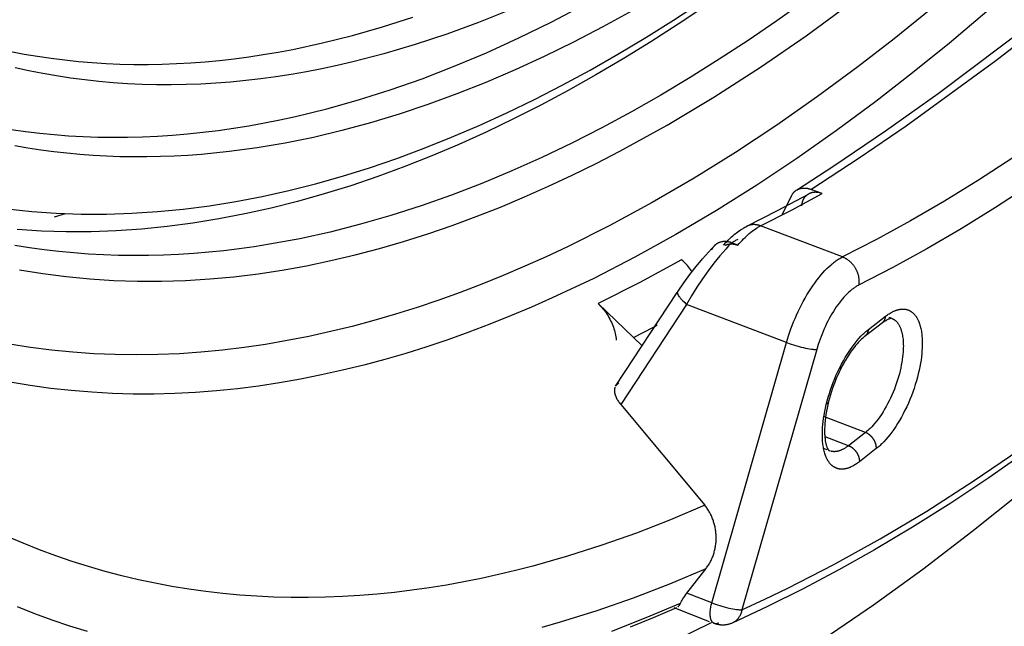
# Model space of a CAD drawing. Header units: millimetres. Extents: x -2637 to -1637, y 678 to 1678.
# Tile 56 of 256: x -2298 to -2277, y 987 to 1000. Entities that reach past the tile are written whole.
import ezdxf

# ---------------------------------------------------------------- set-up
doc = ezdxf.new("R2010")
doc.units = ezdxf.units.MM
doc.layers.add('Make2D$B.SHOW mini', color=7, linetype='Continuous', true_color=0x000000)

msp = doc.modelspace()

# ---------------------------------------------------------------- linework, layer by layer
at = {"layer": 'Make2D$B.SHOW mini', "color": 18, "lineweight": -3, "true_color": 0x000000}
for points in [[(-2281.6, 996.156), (-2280.802, 996.672), (-2279.71, 997.412), (-2278.594, 998.205), (-2276.536, 999.756), (-2274.629, 1001.286), (-2272.865, 1002.776), (-2271.226, 1004.218)], [(-2281.292, 996.173), (-2280.268, 996.84), (-2279.269, 997.522), (-2277.364, 998.904), (-2275.582, 1000.283), (-2273.92, 1001.638), (-2272.369, 1002.957), (-2270.916, 1004.237)], [(-2269.082, 1003.571), (-2270.503, 1002.152), (-2271.219, 1001.473), (-2271.937, 1000.815), (-2272.658, 1000.178), (-2273.381, 999.564), (-2274.105, 998.972), (-2274.83, 998.403), (-2275.557, 997.858), (-2276.283, 997.337), (-2277.009, 996.841), (-2277.734, 996.369), (-2278.459, 995.923), (-2279.181, 995.503), (-2279.902, 995.108), (-2280.62, 994.74)], [(-2268.664, 1003.053), (-2270.094, 1001.622), (-2270.814, 1000.937), (-2271.537, 1000.273), (-2272.263, 999.631), (-2272.991, 999.01), (-2273.72, 998.413), (-2274.45, 997.839), (-2275.181, 997.289), (-2275.912, 996.763), (-2276.643, 996.262), (-2277.373, 995.786), (-2278.102, 995.335), (-2278.83, 994.91), (-2279.555, 994.512), (-2280.278, 994.14)], [(-2298.345, 995.757), (-2297.827, 995.703), (-2297.304, 995.667), (-2296.775, 995.648), (-2296.241, 995.648), (-2295.701, 995.665), (-2295.157, 995.7), (-2294.609, 995.753), (-2294.056, 995.824), (-2293.498, 995.914), (-2292.937, 996.021), (-2292.372, 996.147), (-2291.804, 996.291), (-2291.232, 996.452), (-2290.657, 996.632), (-2290.08, 996.829), (-2289.5, 997.045), (-2288.917, 997.278), (-2288.333, 997.529), (-2287.747, 997.797), (-2287.159, 998.082), (-2286.57, 998.385), (-2285.979, 998.705), (-2285.388, 999.041), (-2284.797, 999.394), (-2284.205, 999.764), (-2283.613, 1000.15)], [(-2278.744, 999.997), (-2279.522, 999.369), (-2280.294, 998.771), (-2281.15, 998.14), (-2282.015, 997.535), (-2282.889, 996.958), (-2283.77, 996.409), (-2284.66, 995.892), (-2285.555, 995.407), (-2286.457, 994.956), (-2286.91, 994.743), (-2287.364, 994.54), (-2287.819, 994.346), (-2288.275, 994.162), (-2288.732, 993.987), (-2289.19, 993.822), (-2289.648, 993.668), (-2290.107, 993.523), (-2290.566, 993.39), (-2291.025, 993.266), (-2291.485, 993.154), (-2291.944, 993.053), (-2292.403, 992.963), (-2292.862, 992.884), (-2293.321, 992.817), (-2293.779, 992.761), (-2294.236, 992.718), (-2294.693, 992.687), (-2295.148, 992.667), (-2295.602, 992.661), (-2296.055, 992.666), (-2296.507, 992.685), (-2296.956, 992.716), (-2297.405, 992.76), (-2297.851, 992.817), (-2298.295, 992.887)], [(-2298.261, 997.443), (-2297.96, 997.401), (-2297.656, 997.365), (-2297.35, 997.335), (-2297.043, 997.311), (-2296.733, 997.293), (-2296.422, 997.282), (-2296.109, 997.277), (-2295.794, 997.279), (-2295.477, 997.287), (-2295.159, 997.301), (-2294.839, 997.322), (-2294.518, 997.349), (-2294.195, 997.383), (-2293.87, 997.423), (-2293.545, 997.469), (-2293.217, 997.521), (-2292.889, 997.581), (-2292.559, 997.646), (-2292.228, 997.718), (-2291.562, 997.881), (-2290.892, 998.069), (-2290.218, 998.282), (-2289.54, 998.521), (-2288.86, 998.784), (-2288.176, 999.072), (-2287.491, 999.385), (-2286.803, 999.722), (-2286.115, 1000.082)], [(-2281.407, 1000.18), (-2282.012, 999.75), (-2282.622, 999.334), (-2283.236, 998.932), (-2283.854, 998.545), (-2284.477, 998.173), (-2285.102, 997.817), (-2285.731, 997.478), (-2286.363, 997.156), (-2286.998, 996.852), (-2287.635, 996.566), (-2288.275, 996.299), (-2288.916, 996.051), (-2289.559, 995.824), (-2290.203, 995.617), (-2290.847, 995.431), (-2291.492, 995.267), (-2292.137, 995.125), (-2292.782, 995.007), (-2293.104, 994.956), (-2293.425, 994.911), (-2293.747, 994.872), (-2294.068, 994.839), (-2294.389, 994.813), (-2294.709, 994.792), (-2295.029, 994.778), (-2295.348, 994.769), (-2295.667, 994.767), (-2295.984, 994.772), (-2296.302, 994.783), (-2296.618, 994.8), (-2296.933, 994.824), (-2297.248, 994.854), (-2297.562, 994.891), (-2297.874, 994.935), (-2298.186, 994.985)], [(-2283.522, 1000.07), (-2284.106, 999.68), (-2284.69, 999.304), (-2285.274, 998.945), (-2285.857, 998.601), (-2286.44, 998.273), (-2287.022, 997.962), (-2287.603, 997.667), (-2288.183, 997.389), (-2288.761, 997.127), (-2289.337, 996.883), (-2289.912, 996.655), (-2290.484, 996.445), (-2291.053, 996.251), (-2291.62, 996.075), (-2292.184, 995.917), (-2292.745, 995.775), (-2293.303, 995.651), (-2293.857, 995.545), (-2294.407, 995.456), (-2294.953, 995.385), (-2295.495, 995.331), (-2296.032, 995.294), (-2296.565, 995.275), (-2297.093, 995.273), (-2297.616, 995.288), (-2298.133, 995.321)], [(-2298.089, 994.469), (-2297.592, 994.386), (-2297.092, 994.321), (-2296.59, 994.272), (-2296.085, 994.24), (-2295.579, 994.224), (-2295.07, 994.224), (-2294.56, 994.24), (-2294.049, 994.273), (-2293.536, 994.32), (-2293.023, 994.383), (-2292.509, 994.461), (-2291.994, 994.554), (-2291.479, 994.662), (-2290.964, 994.783), (-2290.449, 994.919), (-2289.935, 995.068), (-2289.42, 995.231), (-2288.907, 995.407), (-2288.394, 995.596), (-2287.882, 995.798), (-2287.372, 996.012), (-2286.863, 996.238), (-2286.355, 996.476), (-2285.849, 996.725), (-2285.344, 996.985), (-2284.842, 997.256), (-2284.342, 997.538), (-2283.348, 998.132), (-2282.364, 998.765), (-2281.391, 999.433), (-2280.43, 1000.136)], [(-2277.561, 999.945), (-2278.352, 999.278), (-2279.137, 998.642), (-2279.917, 998.037), (-2280.748, 997.421), (-2281.588, 996.829), (-2282.436, 996.264), (-2283.292, 995.725), (-2284.155, 995.214), (-2285.025, 994.734), (-2285.9, 994.285), (-2286.78, 993.869), (-2287.222, 993.674), (-2287.665, 993.488), (-2288.108, 993.31), (-2288.553, 993.142), (-2288.998, 992.983), (-2289.443, 992.834), (-2289.889, 992.694), (-2290.336, 992.564), (-2290.782, 992.444), (-2291.229, 992.334), (-2291.676, 992.235), (-2292.122, 992.146), (-2292.568, 992.067), (-2293.014, 992), (-2293.46, 991.943), (-2293.904, 991.898), (-2294.348, 991.864), (-2294.791, 991.841), (-2295.233, 991.83), (-2295.674, 991.83), (-2296.114, 991.842), (-2296.552, 991.867), (-2296.988, 991.903), (-2297.423, 991.951), (-2297.856, 992.012), (-2298.287, 992.085)], [(-2298.269, 999.096), (-2297.987, 999.043), (-2297.702, 998.996), (-2297.415, 998.954), (-2297.127, 998.918), (-2296.837, 998.888), (-2296.544, 998.863), (-2296.25, 998.845), (-2295.955, 998.832), (-2295.657, 998.825), (-2295.358, 998.825), (-2295.058, 998.83), (-2294.756, 998.841), (-2294.452, 998.858), (-2294.147, 998.881), (-2293.84, 998.91), (-2293.532, 998.945), (-2293.222, 998.985), (-2292.912, 999.032), (-2292.6, 999.085), (-2292.286, 999.143), (-2291.656, 999.279), (-2291.021, 999.437), (-2290.383, 999.62), (-2289.741, 999.826)], [(-2285.085, 999.963), (-2285.707, 999.62), (-2286.329, 999.296), (-2286.949, 998.992), (-2287.569, 998.707), (-2288.187, 998.442), (-2288.803, 998.197), (-2289.418, 997.972), (-2290.03, 997.767), (-2290.639, 997.583), (-2291.246, 997.419), (-2291.849, 997.276), (-2292.449, 997.154), (-2293.045, 997.053), (-2293.636, 996.974), (-2294.223, 996.915), (-2294.515, 996.894), (-2294.806, 996.877), (-2295.095, 996.867), (-2295.383, 996.861), (-2295.67, 996.861), (-2295.955, 996.866), (-2296.239, 996.876), (-2296.521, 996.892), (-2296.802, 996.912), (-2297.082, 996.939), (-2297.36, 996.97), (-2297.636, 997.006), (-2297.911, 997.048), (-2298.184, 997.095)], [(-2287.671, 999.983), (-2288.346, 999.711), (-2289.018, 999.465), (-2289.687, 999.243), (-2290.352, 999.047), (-2291.013, 998.876), (-2291.341, 998.8), (-2291.669, 998.731), (-2291.995, 998.668), (-2292.32, 998.612), (-2292.643, 998.561), (-2292.965, 998.518), (-2293.286, 998.481), (-2293.605, 998.45), (-2293.922, 998.425), (-2294.238, 998.408), (-2294.552, 998.396), (-2294.865, 998.391), (-2295.175, 998.392), (-2295.484, 998.4), (-2295.791, 998.414), (-2296.097, 998.434), (-2296.4, 998.461), (-2296.701, 998.494), (-2297.001, 998.533), (-2297.298, 998.579), (-2297.593, 998.631), (-2297.886, 998.689), (-2298.177, 998.753)], [(-2282.754, 987.255), (-2282.268, 987.478), (-2281.781, 987.713), (-2280.802, 988.215), (-2279.819, 988.76), (-2278.833, 989.349), (-2277.846, 989.98), (-2276.856, 990.653), (-2275.867, 991.367), (-2274.878, 992.12), (-2273.891, 992.913), (-2272.907, 993.743), (-2271.925, 994.61), (-2270.948, 995.513), (-2269.976, 996.451), (-2269.01, 997.422), (-2268.051, 998.424), (-2267.099, 999.457)], [(-2267.151, 999.292), (-2268.719, 997.61), (-2270.298, 996.02), (-2271.888, 994.522), (-2272.686, 993.809), (-2273.487, 993.121), (-2274.289, 992.456), (-2275.093, 991.817), (-2275.899, 991.203), (-2276.706, 990.615), (-2277.514, 990.052), (-2278.324, 989.516), (-2279.134, 989.006), (-2279.944, 988.524), (-2280.701, 988.098), (-2281.456, 987.697), (-2282.211, 987.322), (-2282.964, 986.971)], [(-2286.206, 983.717), (-2285.173, 984.212), (-2284.136, 984.753), (-2283.096, 985.338), (-2282.053, 985.968), (-2281.008, 986.641), (-2279.962, 987.357), (-2278.917, 988.115), (-2277.873, 988.913), (-2276.831, 989.751), (-2275.792, 990.628), (-2274.757, 991.543), (-2273.727, 992.494), (-2272.702, 993.481), (-2271.684, 994.501), (-2270.673, 995.555), (-2269.67, 996.639)], [(-2282.65, 995.391), (-2281.997, 995.722), (-2281.343, 996.074)], [(-2282.359, 995.398), (-2281.706, 995.73), (-2281.051, 996.082)], [(-2281.7, 996.044), (-2281.901, 995.639)], [(-2281.7, 996.044), (-2281.695, 996.053), (-2281.69, 996.062), (-2281.685, 996.07), (-2281.68, 996.078), (-2281.675, 996.086), (-2281.669, 996.093), (-2281.663, 996.101), (-2281.661, 996.104), (-2281.657, 996.108), (-2281.654, 996.111), (-2281.651, 996.114), (-2281.648, 996.118), (-2281.645, 996.121), (-2281.642, 996.124), (-2281.638, 996.127), (-2281.635, 996.13), (-2281.632, 996.133), (-2281.628, 996.136), (-2281.625, 996.139), (-2281.621, 996.142), (-2281.617, 996.144), (-2281.614, 996.147), (-2281.61, 996.15), (-2281.602, 996.155)], [(-2281.58, 996.167), (-2281.573, 996.171), (-2281.566, 996.174), (-2281.559, 996.177), (-2281.551, 996.18), (-2281.544, 996.183), (-2281.537, 996.185), (-2281.529, 996.188), (-2281.521, 996.19), (-2281.514, 996.192), (-2281.506, 996.194), (-2281.498, 996.195), (-2281.49, 996.197), (-2281.482, 996.198), (-2281.474, 996.199), (-2281.466, 996.2), (-2281.458, 996.201), (-2281.448, 996.201), (-2281.438, 996.201), (-2281.428, 996.201), (-2281.418, 996.201), (-2281.408, 996.2), (-2281.398, 996.199), (-2281.388, 996.198), (-2281.377, 996.196), (-2281.367, 996.195), (-2281.356, 996.192), (-2281.346, 996.19), (-2281.335, 996.187), (-2281.324, 996.184), (-2281.314, 996.181), (-2281.303, 996.177), (-2281.292, 996.173)], [(-2281.35, 996.07), (-2281.354, 996.067), (-2281.358, 996.065), (-2281.365, 996.06), (-2281.372, 996.055), (-2281.379, 996.049), (-2281.386, 996.044), (-2281.393, 996.038), (-2281.4, 996.032), (-2281.406, 996.025), (-2281.412, 996.019), (-2281.418, 996.012), (-2281.424, 996.005), (-2281.429, 995.998), (-2281.434, 995.99), (-2281.439, 995.983), (-2281.444, 995.975), (-2281.449, 995.967), (-2281.453, 995.959), (-2281.457, 995.951), (-2281.461, 995.943), (-2281.465, 995.935), (-2281.468, 995.926), (-2281.472, 995.917), (-2281.475, 995.908), (-2281.477, 995.899), (-2281.48, 995.89), (-2281.482, 995.881), (-2281.484, 995.871), (-2281.486, 995.861), (-2281.488, 995.851), (-2281.489, 995.841), (-2281.49, 995.831), (-2281.491, 995.82)], [(-2281.051, 996.082), (-2281.061, 996.086), (-2281.071, 996.09), (-2281.082, 996.093), (-2281.092, 996.096), (-2281.102, 996.098), (-2281.112, 996.101), (-2281.122, 996.103), (-2281.132, 996.105), (-2281.142, 996.106), (-2281.151, 996.108), (-2281.161, 996.109), (-2281.171, 996.109), (-2281.181, 996.11), (-2281.19, 996.11), (-2281.2, 996.11), (-2281.209, 996.11), (-2281.218, 996.109), (-2281.227, 996.109), (-2281.236, 996.108), (-2281.245, 996.106), (-2281.253, 996.105), (-2281.262, 996.103), (-2281.27, 996.101), (-2281.279, 996.099), (-2281.287, 996.097), (-2281.296, 996.094), (-2281.304, 996.092), (-2281.312, 996.088), (-2281.32, 996.085), (-2281.328, 996.082), (-2281.335, 996.078), (-2281.343, 996.074)], [(-2281.051, 996.082), (-2281.292, 996.173)], [(-2297.344, 995.592), (-2297.108, 995.661)], [(-2282.841, 994.988), (-2282.811, 995.023), (-2282.781, 995.057), (-2282.751, 995.09), (-2282.721, 995.122), (-2282.69, 995.152), (-2282.66, 995.182), (-2282.629, 995.21), (-2282.599, 995.237), (-2282.568, 995.262), (-2282.538, 995.286), (-2282.508, 995.308), (-2282.477, 995.329), (-2282.448, 995.349), (-2282.418, 995.367), (-2282.403, 995.375), (-2282.388, 995.383), (-2282.374, 995.391), (-2282.359, 995.398)], [(-2282.359, 995.398), (-2282.368, 995.401), (-2282.377, 995.404), (-2282.386, 995.407), (-2282.394, 995.41), (-2282.403, 995.412), (-2282.412, 995.414), (-2282.422, 995.416), (-2282.431, 995.418), (-2282.44, 995.42), (-2282.449, 995.421), (-2282.459, 995.422), (-2282.468, 995.423), (-2282.478, 995.424), (-2282.487, 995.425), (-2282.497, 995.425), (-2282.506, 995.425), (-2282.516, 995.425), (-2282.525, 995.424), (-2282.535, 995.423), (-2282.544, 995.422), (-2282.554, 995.421), (-2282.563, 995.419), (-2282.573, 995.417), (-2282.582, 995.415), (-2282.591, 995.413), (-2282.601, 995.41), (-2282.61, 995.407), (-2282.619, 995.404), (-2282.628, 995.401), (-2282.637, 995.397), (-2282.646, 995.393), (-2282.654, 995.389)], [(-2280.62, 994.74), (-2282.359, 995.398)], [(-2283.144, 994.989), (-2283.096, 995.043), (-2283.072, 995.069), (-2283.048, 995.095), (-2283.023, 995.119), (-2282.998, 995.143), (-2282.973, 995.167), (-2282.947, 995.19), (-2282.921, 995.212), (-2282.895, 995.233), (-2282.869, 995.254), (-2282.842, 995.274), (-2282.815, 995.293), (-2282.788, 995.312), (-2282.76, 995.329), (-2282.732, 995.346), (-2282.712, 995.358), (-2282.691, 995.369), (-2282.671, 995.38), (-2282.65, 995.391)], [(-2282.975, 995.039), (-2283.037, 994.974), (-2283.099, 994.906), (-2283.161, 994.835), (-2283.224, 994.761), (-2283.349, 994.607), (-2283.472, 994.444), (-2283.592, 994.274), (-2283.709, 994.097), (-2283.822, 993.916), (-2283.929, 993.732)], [(-2282.975, 995.039), (-2282.986, 995.043), (-2282.997, 995.046), (-2283.007, 995.05), (-2283.018, 995.053), (-2283.029, 995.055), (-2283.039, 995.058), (-2283.049, 995.06), (-2283.06, 995.062), (-2283.07, 995.063), (-2283.081, 995.065), (-2283.091, 995.066), (-2283.101, 995.066), (-2283.111, 995.067), (-2283.121, 995.067), (-2283.131, 995.066), (-2283.141, 995.066), (-2283.151, 995.065), (-2283.161, 995.064), (-2283.171, 995.062), (-2283.181, 995.06), (-2283.191, 995.058), (-2283.201, 995.056), (-2283.211, 995.053), (-2283.22, 995.05), (-2283.23, 995.047), (-2283.239, 995.043), (-2283.248, 995.04), (-2283.257, 995.035), (-2283.266, 995.031), (-2283.275, 995.026), (-2283.283, 995.021), (-2283.292, 995.016), (-2283.298, 995.012), (-2283.304, 995.008), (-2283.31, 995.003), (-2283.316, 994.998), (-2283.322, 994.993), (-2283.328, 994.988), (-2283.333, 994.983), (-2283.339, 994.978)], [(-2283.12, 994.983), (-2283.112, 994.987), (-2283.105, 994.99), (-2283.098, 994.993), (-2283.091, 994.996), (-2283.083, 994.998), (-2283.076, 995.001), (-2283.068, 995.003), (-2283.06, 995.005), (-2283.053, 995.007), (-2283.045, 995.009), (-2283.037, 995.01), (-2283.029, 995.012), (-2283.021, 995.013), (-2283.013, 995.014), (-2283.005, 995.014), (-2282.997, 995.015), (-2282.987, 995.015), (-2282.978, 995.015), (-2282.969, 995.015), (-2282.959, 995.014), (-2282.949, 995.014), (-2282.94, 995.013), (-2282.93, 995.011), (-2282.92, 995.01), (-2282.911, 995.008), (-2282.901, 995.006), (-2282.891, 995.004), (-2282.881, 995.001), (-2282.871, 994.998), (-2282.861, 994.995), (-2282.851, 994.991), (-2282.841, 994.988)], [(-2282.841, 994.988), (-2282.975, 995.039)], [(-2282.844, 995.112), (-2282.859, 995.104), (-2282.875, 995.095), (-2282.89, 995.086), (-2282.906, 995.077), (-2282.922, 995.067), (-2282.938, 995.056), (-2282.954, 995.045), (-2282.971, 995.033)], [(-2284.111, 994.011), (-2283.99, 994.189), (-2283.86, 994.367), (-2283.729, 994.535), (-2283.594, 994.698), (-2283.466, 994.842), (-2283.402, 994.911), (-2283.339, 994.977)], [(-2283.339, 994.978), (-2283.343, 994.973), (-2283.347, 994.969), (-2283.351, 994.964), (-2283.356, 994.959), (-2283.359, 994.954), (-2283.363, 994.949), (-2283.367, 994.944), (-2283.371, 994.939), (-2283.375, 994.934), (-2283.378, 994.928), (-2283.382, 994.923), (-2283.385, 994.917), (-2283.388, 994.911), (-2283.392, 994.905), (-2283.395, 994.899), (-2283.398, 994.893)], [(-2284.035, 994.679), (-2284.923, 994.198), (-2285.809, 993.753)], [(-2283.816, 994.424), (-2283.832, 994.45), (-2283.849, 994.475), (-2283.869, 994.502), (-2283.89, 994.529), (-2283.912, 994.555), (-2283.934, 994.581), (-2283.958, 994.606), (-2283.982, 994.631), (-2284.008, 994.655), (-2284.035, 994.679)], [(-2281.808, 992.924), (-2281.764, 993.067), (-2281.714, 993.213), (-2281.687, 993.286), (-2281.658, 993.36), (-2281.627, 993.434), (-2281.595, 993.507), (-2281.562, 993.58), (-2281.527, 993.653), (-2281.491, 993.724), (-2281.454, 993.795), (-2281.415, 993.864), (-2281.376, 993.932), (-2281.335, 993.999), (-2281.294, 994.063), (-2281.252, 994.125), (-2281.21, 994.186), (-2281.167, 994.243), (-2281.124, 994.299), (-2281.08, 994.352), (-2281.037, 994.402), (-2280.993, 994.449), (-2280.95, 994.493), (-2280.907, 994.535), (-2280.864, 994.573), (-2280.843, 994.591), (-2280.822, 994.608), (-2280.801, 994.625), (-2280.78, 994.641), (-2280.759, 994.656), (-2280.739, 994.67), (-2280.718, 994.683), (-2280.698, 994.696), (-2280.678, 994.708), (-2280.659, 994.72), (-2280.639, 994.73), (-2280.62, 994.74)], [(-2280.62, 994.74), (-2280.611, 994.736), (-2280.601, 994.733), (-2280.592, 994.728), (-2280.583, 994.724), (-2280.574, 994.719), (-2280.564, 994.715), (-2280.555, 994.709), (-2280.546, 994.704), (-2280.536, 994.698), (-2280.527, 994.692), (-2280.518, 994.686), (-2280.509, 994.68), (-2280.499, 994.673), (-2280.49, 994.666), (-2280.481, 994.659), (-2280.472, 994.651), (-2280.463, 994.643), (-2280.455, 994.635), (-2280.446, 994.627), (-2280.438, 994.618), (-2280.429, 994.61), (-2280.421, 994.601), (-2280.413, 994.591), (-2280.405, 994.582), (-2280.397, 994.572), (-2280.389, 994.562), (-2280.382, 994.552), (-2280.375, 994.542), (-2280.368, 994.531), (-2280.361, 994.521), (-2280.354, 994.51), (-2280.348, 994.499), (-2280.342, 994.488), (-2280.336, 994.477), (-2280.33, 994.466), (-2280.325, 994.454), (-2280.32, 994.443), (-2280.315, 994.431), (-2280.31, 994.419), (-2280.306, 994.408), (-2280.302, 994.396), (-2280.298, 994.384), (-2280.294, 994.373), (-2280.291, 994.361), (-2280.288, 994.349), (-2280.285, 994.337), (-2280.282, 994.325), (-2280.28, 994.314), (-2280.278, 994.302), (-2280.277, 994.291), (-2280.275, 994.279), (-2280.274, 994.268), (-2280.273, 994.256), (-2280.272, 994.245), (-2280.272, 994.234), (-2280.272, 994.223), (-2280.272, 994.212), (-2280.272, 994.201), (-2280.272, 994.191), (-2280.273, 994.18), (-2280.274, 994.17), (-2280.275, 994.159), (-2280.276, 994.149), (-2280.278, 994.14)], [(-2285.435, 992.001), (-2284.13, 993.982)], [(-2283.929, 993.732), (-2283.955, 993.755), (-2283.981, 993.778), (-2284.006, 993.802), (-2284.017, 993.814), (-2284.028, 993.826), (-2284.039, 993.838), (-2284.049, 993.85), (-2284.059, 993.861), (-2284.068, 993.873), (-2284.076, 993.884), (-2284.084, 993.895), (-2284.088, 993.901), (-2284.091, 993.906), (-2284.094, 993.911), (-2284.097, 993.917), (-2284.1, 993.922), (-2284.103, 993.927), (-2284.105, 993.932), (-2284.107, 993.937), (-2284.109, 993.942), (-2284.111, 993.946), (-2284.113, 993.951), (-2284.114, 993.955), (-2284.115, 993.958), (-2284.116, 993.96), (-2284.116, 993.962), (-2284.117, 993.964), (-2284.117, 993.966), (-2284.118, 993.968), (-2284.118, 993.97), (-2284.118, 993.972), (-2284.118, 993.974), (-2284.119, 993.976), (-2284.119, 993.978), (-2284.119, 993.98), (-2284.119, 993.982), (-2284.119, 993.984), (-2284.119, 993.985), (-2284.119, 993.987), (-2284.119, 993.989), (-2284.119, 993.991), (-2284.118, 993.992), (-2284.118, 993.994), (-2284.118, 993.995), (-2284.117, 993.997), (-2284.117, 993.999), (-2284.117, 994), (-2284.116, 994.002), (-2284.115, 994.003), (-2284.115, 994.004), (-2284.115, 994.005), (-2284.114, 994.006), (-2284.114, 994.006), (-2284.114, 994.007), (-2284.113, 994.008), (-2284.113, 994.008), (-2284.112, 994.009), (-2284.112, 994.01), (-2284.112, 994.01), (-2284.111, 994.011), (-2284.111, 994.012), (-2284.11, 994.012), (-2284.11, 994.013), (-2284.11, 994.013), (-2284.109, 994.014), (-2284.109, 994.015), (-2284.108, 994.016), (-2284.107, 994.017), (-2284.106, 994.018), (-2284.104, 994.019), (-2284.103, 994.02), (-2284.102, 994.021), (-2284.101, 994.022), (-2284.1, 994.023), (-2284.098, 994.023), (-2284.097, 994.024), (-2284.096, 994.025), (-2284.094, 994.026), (-2284.093, 994.027)], [(-2280.278, 994.14), (-2280.292, 994.132), (-2280.307, 994.124), (-2280.322, 994.116), (-2280.337, 994.107), (-2280.352, 994.097), (-2280.367, 994.087), (-2280.382, 994.076), (-2280.398, 994.065), (-2280.413, 994.053), (-2280.429, 994.041), (-2280.445, 994.028), (-2280.461, 994.014), (-2280.493, 993.985), (-2280.525, 993.954), (-2280.558, 993.921), (-2280.59, 993.885), (-2280.623, 993.848), (-2280.656, 993.808), (-2280.688, 993.767), (-2280.72, 993.723), (-2280.752, 993.678), (-2280.783, 993.631), (-2280.814, 993.583), (-2280.844, 993.533), (-2280.874, 993.482), (-2280.903, 993.43), (-2280.93, 993.377), (-2280.958, 993.324), (-2280.984, 993.269), (-2281.009, 993.214), (-2281.033, 993.159), (-2281.055, 993.104), (-2281.077, 993.049), (-2281.098, 992.993), (-2281.135, 992.884), (-2281.168, 992.777)], [(-2285.809, 993.753), (-2284.873, 992.854)], [(-2285.809, 993.753), (-2285.782, 993.726), (-2285.755, 993.698), (-2285.73, 993.67), (-2285.705, 993.641), (-2285.682, 993.611), (-2285.659, 993.581), (-2285.637, 993.55), (-2285.616, 993.519), (-2285.596, 993.487), (-2285.577, 993.454), (-2285.559, 993.421), (-2285.542, 993.387), (-2285.525, 993.354), (-2285.51, 993.319), (-2285.496, 993.285), (-2285.483, 993.251), (-2285.472, 993.216), (-2285.461, 993.182), (-2285.452, 993.147), (-2285.444, 993.113), (-2285.437, 993.078), (-2285.431, 993.043), (-2285.427, 993.008), (-2285.424, 992.973)], [(-2283.929, 993.732), (-2285.327, 991.609)], [(-2281.808, 992.924), (-2283.929, 993.732)], [(-2279.707, 993.481), (-2279.688, 993.495), (-2279.668, 993.509), (-2279.649, 993.523), (-2279.629, 993.535), (-2279.609, 993.548), (-2279.589, 993.559), (-2279.57, 993.57), (-2279.55, 993.58), (-2279.53, 993.589), (-2279.51, 993.597), (-2279.5, 993.601), (-2279.49, 993.605), (-2279.48, 993.608), (-2279.47, 993.612), (-2279.461, 993.615), (-2279.451, 993.617), (-2279.441, 993.62), (-2279.431, 993.622), (-2279.421, 993.625), (-2279.412, 993.626), (-2279.402, 993.628), (-2279.392, 993.63), (-2279.383, 993.631), (-2279.373, 993.632), (-2279.364, 993.633), (-2279.354, 993.633), (-2279.345, 993.633), (-2279.335, 993.633), (-2279.326, 993.633), (-2279.317, 993.633), (-2279.308, 993.632), (-2279.299, 993.631), (-2279.289, 993.63), (-2279.28, 993.628), (-2279.272, 993.626), (-2279.263, 993.624), (-2279.254, 993.622), (-2279.245, 993.62), (-2279.237, 993.617), (-2279.228, 993.614), (-2279.22, 993.61), (-2279.211, 993.607), (-2279.203, 993.603), (-2279.195, 993.599), (-2279.187, 993.595), (-2279.179, 993.59), (-2279.171, 993.585), (-2279.163, 993.58), (-2279.155, 993.575), (-2279.148, 993.569), (-2279.14, 993.563), (-2279.133, 993.557), (-2279.126, 993.551), (-2279.119, 993.544), (-2279.112, 993.538), (-2279.105, 993.531), (-2279.098, 993.523), (-2279.091, 993.516), (-2279.085, 993.508), (-2279.078, 993.5), (-2279.072, 993.492), (-2279.066, 993.483), (-2279.06, 993.474), (-2279.054, 993.465), (-2279.048, 993.456), (-2279.043, 993.447), (-2279.037, 993.437), (-2279.032, 993.427), (-2279.026, 993.417), (-2279.021, 993.407), (-2279.016, 993.397), (-2279.011, 993.386), (-2279.002, 993.364), (-2278.994, 993.341), (-2278.985, 993.318), (-2278.978, 993.294), (-2278.971, 993.269), (-2278.964, 993.244), (-2278.958, 993.218), (-2278.953, 993.191), (-2278.948, 993.164), (-2278.944, 993.137), (-2278.94, 993.109), (-2278.937, 993.08), (-2278.934, 993.051), (-2278.932, 993.022), (-2278.93, 992.993), (-2278.928, 992.933), (-2278.928, 992.872), (-2278.93, 992.811), (-2278.934, 992.749), (-2278.939, 992.686), (-2278.946, 992.62), (-2278.955, 992.552), (-2278.966, 992.482), (-2278.979, 992.411), (-2278.995, 992.337), (-2279.012, 992.262), (-2279.031, 992.186), (-2279.053, 992.108), (-2279.076, 992.03), (-2279.102, 991.951), (-2279.13, 991.872), (-2279.159, 991.793), (-2279.191, 991.715), (-2279.224, 991.637), (-2279.259, 991.561), (-2279.295, 991.485), (-2279.332, 991.412), (-2279.371, 991.34), (-2279.411, 991.271), (-2279.451, 991.204), (-2279.492, 991.14), (-2279.534, 991.078), (-2279.576, 991.02), (-2279.618, 990.965), (-2279.66, 990.913), (-2279.702, 990.864), (-2279.743, 990.819), (-2279.784, 990.777), (-2279.805, 990.758), (-2279.825, 990.739), (-2279.845, 990.721), (-2279.865, 990.704), (-2279.884, 990.688), (-2279.904, 990.672)], [(-2279.775, 993.344), (-2280.135, 993.067)], [(-2279.576, 993.436), (-2279.572, 993.434), (-2279.568, 993.432), (-2279.564, 993.43), (-2279.56, 993.429), (-2279.555, 993.427), (-2279.551, 993.425), (-2279.547, 993.422), (-2279.543, 993.42), (-2279.539, 993.418), (-2279.535, 993.416), (-2279.531, 993.413), (-2279.527, 993.411), (-2279.523, 993.408), (-2279.52, 993.405), (-2279.512, 993.4), (-2279.505, 993.394), (-2279.497, 993.388), (-2279.49, 993.381), (-2279.483, 993.375), (-2279.476, 993.368), (-2279.469, 993.36), (-2279.463, 993.353), (-2279.456, 993.345), (-2279.45, 993.336), (-2279.444, 993.328), (-2279.438, 993.319), (-2279.432, 993.31), (-2279.426, 993.301), (-2279.421, 993.291), (-2279.415, 993.281), (-2279.41, 993.271), (-2279.405, 993.261), (-2279.4, 993.25), (-2279.395, 993.24), (-2279.391, 993.228), (-2279.386, 993.217), (-2279.382, 993.206), (-2279.378, 993.194), (-2279.374, 993.182), (-2279.367, 993.157), (-2279.36, 993.132), (-2279.354, 993.106), (-2279.349, 993.079), (-2279.345, 993.052), (-2279.341, 993.024), (-2279.337, 992.996), (-2279.335, 992.967), (-2279.333, 992.937), (-2279.331, 992.908), (-2279.331, 992.878), (-2279.33, 992.847), (-2279.331, 992.817), (-2279.332, 992.786), (-2279.335, 992.724), (-2279.339, 992.672), (-2279.345, 992.618), (-2279.353, 992.562), (-2279.362, 992.505), (-2279.373, 992.446), (-2279.385, 992.385), (-2279.399, 992.323), (-2279.415, 992.26), (-2279.433, 992.197), (-2279.452, 992.132), (-2279.474, 992.067), (-2279.496, 992.002), (-2279.521, 991.937), (-2279.547, 991.873), (-2279.574, 991.809), (-2279.602, 991.746), (-2279.632, 991.684), (-2279.663, 991.623), (-2279.695, 991.564), (-2279.728, 991.507), (-2279.761, 991.452), (-2279.795, 991.399), (-2279.829, 991.348), (-2279.864, 991.3), (-2279.898, 991.255), (-2279.933, 991.212), (-2279.968, 991.172), (-2280.002, 991.135), (-2280.036, 991.101), (-2280.052, 991.084), (-2280.069, 991.069), (-2280.086, 991.054), (-2280.102, 991.04), (-2280.118, 991.027), (-2280.134, 991.014)], [(-2280.068, 993.203), (-2279.707, 993.481)], [(-2279.775, 993.344), (-2279.771, 993.347), (-2279.767, 993.35), (-2279.764, 993.354), (-2279.76, 993.357), (-2279.757, 993.361), (-2279.753, 993.364), (-2279.75, 993.368), (-2279.747, 993.372), (-2279.744, 993.376), (-2279.741, 993.38), (-2279.738, 993.384), (-2279.736, 993.388), (-2279.733, 993.392), (-2279.731, 993.396), (-2279.728, 993.401), (-2279.726, 993.405), (-2279.724, 993.41), (-2279.722, 993.414), (-2279.72, 993.419), (-2279.719, 993.423), (-2279.717, 993.428), (-2279.716, 993.433), (-2279.714, 993.437), (-2279.713, 993.442), (-2279.712, 993.447), (-2279.711, 993.452), (-2279.71, 993.456), (-2279.709, 993.461), (-2279.709, 993.466), (-2279.708, 993.471), (-2279.708, 993.476), (-2279.707, 993.481)], [(-2279.584, 993.437), (-2279.585, 993.437), (-2279.585, 993.437), (-2279.586, 993.437), (-2279.587, 993.437), (-2279.589, 993.436), (-2279.59, 993.436), (-2279.591, 993.436), (-2279.593, 993.436), (-2279.594, 993.436), (-2279.597, 993.435), (-2279.6, 993.434), (-2279.604, 993.433), (-2279.608, 993.432), (-2279.612, 993.431), (-2279.617, 993.429), (-2279.621, 993.427), (-2279.626, 993.425), (-2279.637, 993.421), (-2279.649, 993.416), (-2279.661, 993.41), (-2279.675, 993.403), (-2279.689, 993.395), (-2279.704, 993.386), (-2279.719, 993.377), (-2279.736, 993.366), (-2279.753, 993.354), (-2279.771, 993.341)], [(-2279.636, 993.458), (-2279.598, 993.444)], [(-2285.055, 993.03), (-2284.634, 993.247)], [(-2284.64, 993.243), (-2284.554, 993.298)], [(-2280.263, 990.393), (-2280.283, 990.378), (-2280.302, 990.364), (-2280.322, 990.351), (-2280.342, 990.338), (-2280.361, 990.326), (-2280.381, 990.314), (-2280.401, 990.303), (-2280.421, 990.293), (-2280.441, 990.284), (-2280.461, 990.275), (-2280.471, 990.271), (-2280.48, 990.267), (-2280.49, 990.264), (-2280.5, 990.26), (-2280.51, 990.257), (-2280.52, 990.254), (-2280.53, 990.252), (-2280.54, 990.249), (-2280.549, 990.247), (-2280.559, 990.245), (-2280.569, 990.243), (-2280.579, 990.241), (-2280.588, 990.24), (-2280.598, 990.239), (-2280.607, 990.238), (-2280.617, 990.238), (-2280.626, 990.237), (-2280.636, 990.237), (-2280.645, 990.237), (-2280.654, 990.238), (-2280.664, 990.238), (-2280.673, 990.239), (-2280.682, 990.24), (-2280.691, 990.242), (-2280.7, 990.243), (-2280.709, 990.245), (-2280.718, 990.247), (-2280.726, 990.25), (-2280.735, 990.253), (-2280.744, 990.255), (-2280.752, 990.259), (-2280.761, 990.262), (-2280.769, 990.266), (-2280.777, 990.27), (-2280.785, 990.274), (-2280.793, 990.278), (-2280.801, 990.283), (-2280.809, 990.288), (-2280.817, 990.293), (-2280.825, 990.299), (-2280.832, 990.305), (-2280.84, 990.311), (-2280.847, 990.317), (-2280.854, 990.323), (-2280.861, 990.33), (-2280.868, 990.337), (-2280.875, 990.344), (-2280.882, 990.352), (-2280.888, 990.359), (-2280.895, 990.367), (-2280.901, 990.376), (-2280.907, 990.384), (-2280.913, 990.393), (-2280.919, 990.402), (-2280.925, 990.411), (-2280.931, 990.42), (-2280.937, 990.43), (-2280.942, 990.439), (-2280.947, 990.449), (-2280.952, 990.459), (-2280.958, 990.47), (-2280.962, 990.48), (-2280.972, 990.502), (-2280.981, 990.525), (-2280.989, 990.548), (-2280.997, 990.572), (-2281.004, 990.597), (-2281.011, 990.622), (-2281.017, 990.648), (-2281.022, 990.674), (-2281.027, 990.702), (-2281.032, 990.729), (-2281.035, 990.757), (-2281.039, 990.786), (-2281.042, 990.814), (-2281.044, 990.844), (-2281.046, 990.873), (-2281.048, 990.933), (-2281.048, 990.994), (-2281.046, 991.056), (-2281.043, 991.118), (-2281.037, 991.181), (-2281.03, 991.247), (-2281.021, 991.315), (-2281.01, 991.385), (-2280.997, 991.457), (-2280.982, 991.531), (-2280.965, 991.607), (-2280.945, 991.684), (-2280.924, 991.762), (-2280.9, 991.84), (-2280.874, 991.919), (-2280.846, 991.999), (-2280.817, 992.078), (-2280.785, 992.157), (-2280.752, 992.235), (-2280.717, 992.312), (-2280.68, 992.388), (-2280.642, 992.462), (-2280.603, 992.534), (-2280.564, 992.604), (-2280.523, 992.671), (-2280.481, 992.735), (-2280.439, 992.797), (-2280.397, 992.855), (-2280.355, 992.911), (-2280.313, 992.963), (-2280.271, 993.011), (-2280.229, 993.057), (-2280.208, 993.078), (-2280.187, 993.098), (-2280.167, 993.118), (-2280.147, 993.137), (-2280.127, 993.155), (-2280.107, 993.172), (-2280.087, 993.188), (-2280.068, 993.203)], [(-2280.134, 993.067), (-2280.13, 993.071), (-2280.127, 993.074), (-2280.123, 993.077), (-2280.12, 993.08), (-2280.116, 993.084), (-2280.113, 993.087), (-2280.11, 993.091), (-2280.107, 993.095), (-2280.104, 993.099), (-2280.101, 993.103), (-2280.098, 993.107), (-2280.096, 993.111), (-2280.093, 993.115), (-2280.091, 993.119), (-2280.089, 993.124), (-2280.086, 993.128), (-2280.084, 993.132), (-2280.082, 993.137), (-2280.081, 993.142), (-2280.079, 993.146), (-2280.077, 993.151), (-2280.076, 993.155), (-2280.075, 993.16), (-2280.074, 993.165), (-2280.072, 993.169), (-2280.071, 993.174), (-2280.071, 993.179), (-2280.07, 993.184), (-2280.069, 993.189), (-2280.068, 993.193), (-2280.068, 993.198), (-2280.068, 993.203)], [(-2283.394, 987.4), (-2281.808, 992.924)], [(-2281.808, 992.924), (-2281.729, 992.895), (-2281.639, 992.866), (-2281.544, 992.839), (-2281.496, 992.826), (-2281.449, 992.815), (-2281.403, 992.805), (-2281.359, 992.796), (-2281.318, 992.789), (-2281.28, 992.784), (-2281.246, 992.78), (-2281.231, 992.778), (-2281.216, 992.777), (-2281.203, 992.777), (-2281.19, 992.776), (-2281.179, 992.776), (-2281.168, 992.777)], [(-2280.131, 993.064), (-2280.158, 993.043), (-2280.187, 993.019), (-2280.216, 992.993), (-2280.247, 992.964), (-2280.278, 992.933), (-2280.31, 992.898), (-2280.342, 992.861), (-2280.375, 992.82), (-2280.413, 992.771), (-2280.45, 992.719), (-2280.487, 992.664), (-2280.523, 992.608), (-2280.558, 992.549), (-2280.593, 992.489), (-2280.626, 992.426), (-2280.659, 992.363), (-2280.691, 992.297), (-2280.722, 992.231), (-2280.752, 992.163), (-2280.78, 992.094), (-2280.807, 992.024), (-2280.832, 991.954), (-2280.856, 991.883), (-2280.879, 991.812), (-2280.899, 991.742), (-2280.918, 991.672), (-2280.934, 991.602), (-2280.949, 991.534), (-2280.962, 991.466), (-2280.973, 991.399), (-2280.982, 991.334), (-2280.99, 991.27), (-2280.995, 991.208), (-2280.999, 991.148), (-2281.002, 991.09), (-2281.002, 991.035), (-2281, 990.982), (-2280.999, 990.956), (-2280.997, 990.931), (-2280.995, 990.907), (-2280.992, 990.884), (-2280.989, 990.861), (-2280.986, 990.84), (-2280.979, 990.804), (-2280.975, 990.788), (-2280.972, 990.773), (-2280.968, 990.758), (-2280.965, 990.745), (-2280.961, 990.733), (-2280.957, 990.721), (-2280.953, 990.711), (-2280.95, 990.701), (-2280.946, 990.692), (-2280.942, 990.683), (-2280.939, 990.676), (-2280.935, 990.669), (-2280.932, 990.663), (-2280.93, 990.66), (-2280.928, 990.657), (-2280.927, 990.654), (-2280.925, 990.652), (-2280.924, 990.65), (-2280.922, 990.647), (-2280.92, 990.645), (-2280.919, 990.643), (-2280.917, 990.642), (-2280.916, 990.64), (-2280.914, 990.638), (-2280.913, 990.637), (-2280.912, 990.636), (-2280.91, 990.634), (-2280.909, 990.633), (-2280.908, 990.632), (-2280.907, 990.631), (-2280.906, 990.63), (-2280.904, 990.629), (-2280.903, 990.629), (-2280.902, 990.628), (-2280.902, 990.627), (-2280.901, 990.627), (-2280.9, 990.626), (-2280.899, 990.626), (-2280.898, 990.626), (-2280.898, 990.625), (-2280.897, 990.625), (-2280.896, 990.625), (-2280.895, 990.624)], [(-2281.168, 992.777), (-2282.754, 987.255)], [(-2280.681, 992.377), (-2280.636, 992.408)], [(-2285.367, 992.058), (-2285.389, 992.045)], [(-2285.449, 991.975), (-2285.45, 991.972), (-2285.451, 991.969), (-2285.452, 991.966), (-2285.453, 991.963), (-2285.454, 991.96), (-2285.455, 991.957), (-2285.455, 991.954), (-2285.456, 991.951), (-2285.457, 991.948), (-2285.457, 991.945), (-2285.458, 991.939), (-2285.459, 991.932), (-2285.46, 991.926), (-2285.461, 991.919), (-2285.461, 991.912), (-2285.461, 991.905), (-2285.461, 991.898), (-2285.46, 991.891), (-2285.46, 991.884), (-2285.459, 991.877), (-2285.458, 991.869), (-2285.457, 991.862), (-2285.456, 991.854), (-2285.454, 991.846), (-2285.452, 991.839), (-2285.45, 991.831), (-2285.448, 991.823), (-2285.446, 991.815), (-2285.443, 991.807), (-2285.44, 991.799), (-2285.437, 991.791), (-2285.434, 991.783), (-2285.431, 991.774), (-2285.427, 991.766), (-2285.423, 991.758), (-2285.415, 991.741), (-2285.407, 991.725), (-2285.397, 991.708), (-2285.387, 991.691), (-2285.376, 991.675), (-2285.365, 991.658), (-2285.353, 991.642), (-2285.34, 991.625), (-2285.327, 991.609)], [(-2285.389, 992.045), (-2285.393, 992.043), (-2285.396, 992.041), (-2285.399, 992.038), (-2285.403, 992.036), (-2285.406, 992.034), (-2285.409, 992.031), (-2285.412, 992.028), (-2285.415, 992.026), (-2285.418, 992.023), (-2285.42, 992.02), (-2285.423, 992.017), (-2285.426, 992.014), (-2285.428, 992.011), (-2285.43, 992.008), (-2285.433, 992.005), (-2285.435, 992.001)], [(-2280.955, 991.629), (-2280.915, 991.658)], [(-2285.327, 991.609), (-2283.545, 989.471)], [(-2280.134, 991.014), (-2281.003, 991.347)], [(-2280.134, 991.014), (-2280.494, 990.735)], [(-2279.904, 990.672), (-2279.903, 990.678), (-2279.903, 990.684), (-2279.903, 990.689), (-2279.903, 990.695), (-2279.903, 990.701), (-2279.904, 990.707), (-2279.904, 990.713), (-2279.905, 990.719), (-2279.905, 990.725), (-2279.906, 990.731), (-2279.907, 990.738), (-2279.909, 990.744), (-2279.91, 990.75), (-2279.911, 990.757), (-2279.913, 990.763), (-2279.915, 990.77), (-2279.917, 990.777), (-2279.919, 990.783), (-2279.921, 990.79), (-2279.923, 990.796), (-2279.926, 990.803), (-2279.929, 990.81), (-2279.932, 990.816), (-2279.935, 990.823), (-2279.938, 990.83), (-2279.941, 990.836), (-2279.945, 990.843), (-2279.948, 990.849), (-2279.952, 990.856), (-2279.956, 990.862), (-2279.96, 990.869), (-2279.964, 990.875), (-2279.968, 990.881), (-2279.973, 990.887), (-2279.977, 990.893), (-2279.982, 990.899), (-2279.987, 990.905), (-2279.991, 990.911), (-2279.996, 990.917), (-2280.001, 990.922), (-2280.006, 990.928), (-2280.012, 990.933), (-2280.017, 990.938), (-2280.022, 990.943), (-2280.028, 990.948), (-2280.033, 990.953), (-2280.039, 990.958), (-2280.044, 990.962), (-2280.05, 990.966), (-2280.055, 990.971), (-2280.061, 990.975), (-2280.067, 990.979), (-2280.072, 990.982), (-2280.078, 990.986), (-2280.084, 990.99), (-2280.089, 990.993), (-2280.095, 990.996), (-2280.101, 990.999), (-2280.106, 991.002), (-2280.112, 991.005), (-2280.117, 991.007), (-2280.123, 991.01), (-2280.128, 991.012), (-2280.134, 991.014)], [(-2280.494, 990.735), (-2280.989, 990.925)], [(-2280.949, 990.645), (-2281.022, 990.673)], [(-2280.494, 990.735), (-2280.518, 990.717), (-2280.542, 990.7), (-2280.554, 990.692), (-2280.566, 990.685), (-2280.578, 990.677), (-2280.591, 990.67), (-2280.603, 990.663), (-2280.615, 990.657), (-2280.628, 990.651), (-2280.64, 990.645), (-2280.652, 990.64), (-2280.664, 990.635), (-2280.677, 990.63), (-2280.689, 990.626), (-2280.701, 990.622), (-2280.713, 990.619), (-2280.725, 990.616), (-2280.737, 990.613), (-2280.749, 990.611), (-2280.755, 990.61), (-2280.761, 990.61), (-2280.767, 990.609), (-2280.773, 990.608), (-2280.779, 990.608), (-2280.785, 990.608), (-2280.791, 990.607), (-2280.796, 990.607), (-2280.802, 990.607), (-2280.808, 990.607), (-2280.814, 990.608), (-2280.819, 990.608), (-2280.825, 990.608), (-2280.831, 990.609), (-2280.836, 990.61), (-2280.842, 990.61), (-2280.848, 990.611), (-2280.853, 990.612), (-2280.859, 990.613), (-2280.864, 990.615), (-2280.87, 990.616), (-2280.875, 990.618)], [(-2280.494, 990.735), (-2280.488, 990.733), (-2280.483, 990.731), (-2280.477, 990.728), (-2280.472, 990.726), (-2280.466, 990.723), (-2280.46, 990.72), (-2280.455, 990.717), (-2280.449, 990.714), (-2280.443, 990.711), (-2280.438, 990.707), (-2280.432, 990.703), (-2280.426, 990.7), (-2280.421, 990.696), (-2280.415, 990.692), (-2280.409, 990.687), (-2280.404, 990.683), (-2280.398, 990.678), (-2280.393, 990.674), (-2280.387, 990.669), (-2280.382, 990.664), (-2280.377, 990.659), (-2280.371, 990.654), (-2280.366, 990.649), (-2280.361, 990.643), (-2280.356, 990.638), (-2280.351, 990.632), (-2280.346, 990.626), (-2280.342, 990.62), (-2280.337, 990.614), (-2280.332, 990.608), (-2280.328, 990.602), (-2280.324, 990.596), (-2280.32, 990.589), (-2280.316, 990.583), (-2280.312, 990.577), (-2280.308, 990.57), (-2280.304, 990.564), (-2280.301, 990.557), (-2280.297, 990.551), (-2280.294, 990.544), (-2280.291, 990.537), (-2280.288, 990.531), (-2280.286, 990.524), (-2280.283, 990.517), (-2280.281, 990.511), (-2280.278, 990.504), (-2280.276, 990.497), (-2280.274, 990.491), (-2280.273, 990.484), (-2280.271, 990.478), (-2280.27, 990.471), (-2280.268, 990.465), (-2280.267, 990.458), (-2280.266, 990.452), (-2280.265, 990.446), (-2280.264, 990.44), (-2280.264, 990.434), (-2280.263, 990.428), (-2280.263, 990.422), (-2280.263, 990.416), (-2280.263, 990.41), (-2280.263, 990.404), (-2280.263, 990.399), (-2280.263, 990.393)], [(-2279.904, 990.672), (-2280.263, 990.393)], [(-2283.545, 989.471), (-2284.269, 989.165), (-2284.996, 988.882), (-2285.726, 988.623), (-2286.457, 988.389), (-2287.19, 988.181), (-2287.557, 988.087), (-2287.924, 988), (-2288.292, 987.919), (-2288.659, 987.845), (-2289.027, 987.779), (-2289.394, 987.72), (-2289.761, 987.668), (-2290.128, 987.623), (-2290.495, 987.585), (-2290.861, 987.556), (-2291.228, 987.533), (-2291.593, 987.519), (-2291.958, 987.512), (-2292.323, 987.513), (-2292.686, 987.522), (-2293.049, 987.539), (-2293.411, 987.565), (-2293.772, 987.598), (-2294.133, 987.64), (-2294.492, 987.69), (-2294.85, 987.748), (-2295.206, 987.815), (-2295.562, 987.891), (-2295.916, 987.975), (-2296.268, 988.068), (-2296.619, 988.169), (-2296.968, 988.28), (-2297.316, 988.399), (-2297.662, 988.527), (-2298.006, 988.664), (-2298.347, 988.811)], [(-2283.517, 988.128), (-2283.504, 988.146), (-2283.49, 988.164), (-2283.478, 988.183), (-2283.465, 988.201), (-2283.453, 988.22), (-2283.442, 988.239), (-2283.431, 988.259), (-2283.421, 988.278), (-2283.411, 988.298), (-2283.401, 988.318), (-2283.392, 988.338), (-2283.384, 988.358), (-2283.375, 988.379), (-2283.368, 988.4), (-2283.36, 988.421), (-2283.353, 988.442), (-2283.347, 988.464), (-2283.341, 988.486), (-2283.335, 988.508), (-2283.33, 988.53), (-2283.325, 988.552), (-2283.32, 988.575), (-2283.316, 988.598), (-2283.313, 988.62), (-2283.31, 988.643), (-2283.307, 988.666), (-2283.305, 988.689), (-2283.304, 988.713), (-2283.302, 988.736), (-2283.302, 988.759), (-2283.301, 988.782), (-2283.302, 988.806), (-2283.303, 988.829), (-2283.304, 988.852), (-2283.306, 988.875), (-2283.308, 988.898), (-2283.311, 988.921), (-2283.314, 988.944), (-2283.317, 988.967), (-2283.321, 988.99), (-2283.326, 989.012), (-2283.331, 989.035), (-2283.336, 989.057), (-2283.342, 989.079), (-2283.348, 989.101), (-2283.355, 989.122), (-2283.362, 989.144), (-2283.369, 989.165), (-2283.377, 989.186), (-2283.386, 989.207), (-2283.394, 989.227), (-2283.403, 989.247), (-2283.413, 989.267), (-2283.422, 989.287), (-2283.433, 989.306), (-2283.443, 989.325), (-2283.455, 989.344), (-2283.466, 989.363), (-2283.478, 989.382), (-2283.49, 989.4), (-2283.503, 989.418), (-2283.517, 989.436), (-2283.53, 989.454), (-2283.545, 989.471)], [(-2286.991, 986.888), (-2286.602, 986.998), (-2285.827, 987.24), (-2285.054, 987.51), (-2284.284, 987.806), (-2283.517, 988.128)], [(-2283.923, 987.606), (-2283.517, 988.128)], [(-2284.064, 987.386), (-2284.059, 987.397), (-2284.053, 987.409), (-2284.046, 987.421), (-2284.039, 987.434), (-2284.024, 987.46), (-2284.007, 987.487), (-2283.989, 987.516), (-2283.969, 987.545), (-2283.947, 987.575), (-2283.923, 987.606)], [(-2283.394, 987.4), (-2283.923, 987.606)], [(-2298.136, 987.32), (-2297.768, 987.174), (-2297.397, 987.038), (-2297.025, 986.913), (-2296.651, 986.797)], [(-2284.064, 987.386), (-2284.794, 987.079), (-2285.526, 986.796)], [(-2284.141, 987.294), (-2284.636, 987.083), (-2285.13, 986.882)], [(-2283.441, 987.001), (-2284.192, 987.293)], [(-2284.108, 987.317), (-2284.105, 987.32), (-2284.102, 987.323), (-2284.1, 987.327), (-2284.097, 987.33), (-2284.094, 987.334), (-2284.091, 987.338), (-2284.088, 987.342), (-2284.085, 987.346), (-2284.083, 987.351), (-2284.08, 987.355), (-2284.077, 987.36), (-2284.074, 987.365), (-2284.069, 987.375), (-2284.064, 987.386)], [(-2283.249, 986.969), (-2283.253, 986.968), (-2283.256, 986.967), (-2283.259, 986.965), (-2283.263, 986.964), (-2283.266, 986.963), (-2283.269, 986.962), (-2283.273, 986.961), (-2283.276, 986.96), (-2283.279, 986.959), (-2283.282, 986.958), (-2283.286, 986.958), (-2283.289, 986.957), (-2283.292, 986.957), (-2283.295, 986.956), (-2283.298, 986.956), (-2283.302, 986.956), (-2283.305, 986.956), (-2283.308, 986.956), (-2283.311, 986.956), (-2283.314, 986.956), (-2283.317, 986.956), (-2283.32, 986.957), (-2283.323, 986.957), (-2283.326, 986.958), (-2283.329, 986.958), (-2283.332, 986.959), (-2283.335, 986.96), (-2283.337, 986.961), (-2283.34, 986.961), (-2283.343, 986.963), (-2283.346, 986.964), (-2283.348, 986.965), (-2283.351, 986.966), (-2283.354, 986.968), (-2283.356, 986.969), (-2283.359, 986.971), (-2283.361, 986.973), (-2283.364, 986.974), (-2283.366, 986.976), (-2283.369, 986.978), (-2283.371, 986.98), (-2283.373, 986.982), (-2283.375, 986.985), (-2283.378, 986.987), (-2283.38, 986.989), (-2283.382, 986.992), (-2283.384, 986.994), (-2283.386, 986.997), (-2283.388, 987), (-2283.39, 987.002), (-2283.392, 987.005), (-2283.394, 987.008), (-2283.396, 987.011), (-2283.397, 987.014), (-2283.399, 987.017), (-2283.401, 987.02), (-2283.402, 987.024), (-2283.404, 987.027), (-2283.405, 987.03), (-2283.407, 987.034), (-2283.408, 987.037), (-2283.41, 987.041), (-2283.412, 987.048), (-2283.415, 987.056), (-2283.417, 987.064), (-2283.419, 987.072), (-2283.421, 987.081), (-2283.423, 987.089), (-2283.424, 987.099), (-2283.425, 987.108), (-2283.427, 987.118), (-2283.428, 987.127), (-2283.428, 987.138), (-2283.429, 987.148), (-2283.429, 987.159), (-2283.429, 987.17), (-2283.429, 987.181), (-2283.429, 987.192), (-2283.428, 987.203), (-2283.427, 987.227), (-2283.424, 987.251), (-2283.421, 987.275), (-2283.417, 987.3), (-2283.412, 987.325), (-2283.407, 987.35), (-2283.4, 987.375), (-2283.394, 987.4)], [(-2283.394, 987.4), (-2283.356, 987.386), (-2283.315, 987.371), (-2283.271, 987.356), (-2283.226, 987.342), (-2283.179, 987.328), (-2283.131, 987.315), (-2283.083, 987.302), (-2283.035, 987.291), (-2282.989, 987.281), (-2282.945, 987.272), (-2282.904, 987.266), (-2282.867, 987.26), (-2282.833, 987.257), (-2282.817, 987.255), (-2282.802, 987.255), (-2282.789, 987.254), (-2282.776, 987.254), (-2282.765, 987.254), (-2282.754, 987.255)], [(-2282.754, 987.255), (-2282.757, 987.244), (-2282.759, 987.234), (-2282.761, 987.224), (-2282.764, 987.213), (-2282.767, 987.203), (-2282.77, 987.193), (-2282.774, 987.182), (-2282.778, 987.172), (-2282.782, 987.162), (-2282.786, 987.152), (-2282.791, 987.142), (-2282.796, 987.132), (-2282.801, 987.123), (-2282.807, 987.113), (-2282.812, 987.104), (-2282.818, 987.095), (-2282.825, 987.086), (-2282.831, 987.077), (-2282.838, 987.068), (-2282.845, 987.06), (-2282.852, 987.051), (-2282.86, 987.043), (-2282.868, 987.036), (-2282.876, 987.028), (-2282.884, 987.021), (-2282.893, 987.014), (-2282.902, 987.007), (-2282.911, 987.001), (-2282.92, 986.995), (-2282.929, 986.989), (-2282.939, 986.983), (-2282.948, 986.978)], [(-2283.405, 986.974), (-2284.183, 986.595), (-2284.958, 986.244)], [(-2282.963, 986.971), (-2282.977, 986.965), (-2282.991, 986.96), (-2283.004, 986.955), (-2283.019, 986.95), (-2283.033, 986.946), (-2283.048, 986.942), (-2283.063, 986.939), (-2283.078, 986.936), (-2283.09, 986.934), (-2283.102, 986.932), (-2283.114, 986.931), (-2283.126, 986.93), (-2283.139, 986.929), (-2283.151, 986.929), (-2283.163, 986.929), (-2283.175, 986.929), (-2283.187, 986.929), (-2283.2, 986.93), (-2283.212, 986.931), (-2283.224, 986.932), (-2283.236, 986.934), (-2283.248, 986.936), (-2283.26, 986.938), (-2283.272, 986.941), (-2283.281, 986.943), (-2283.29, 986.945), (-2283.299, 986.948), (-2283.307, 986.95), (-2283.316, 986.953), (-2283.325, 986.956), (-2283.333, 986.959), (-2283.342, 986.962)]]:
    msp.add_lwpolyline(points, dxfattribs=at)

doc.saveas('drawing.dxf')
